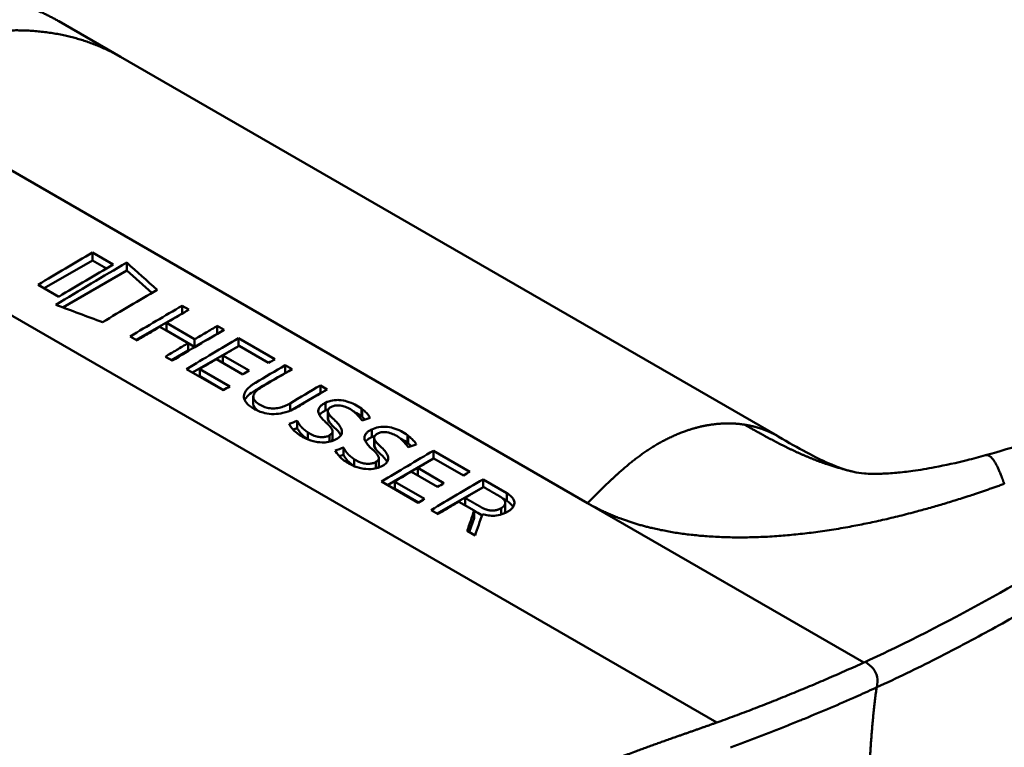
# Model space of a CAD drawing. Header units: millimetres. Extents: x 20 to 833, y 20 to 574.
# Tile 6 of 23: x 377 to 388, y 166 to 175. Entities that reach past the tile are written whole.
import ezdxf

# ---------------------------------------------------------------- set-up
doc = ezdxf.new("R2010")
doc.units = ezdxf.units.MM
doc.header["$LTSCALE"] = 2
doc.layers.add('Sichtbare Kanten(DIN)', color=7, linetype='Continuous', lineweight=50)
doc.layers.add('Sichtbare tangentiale Kanten(DIN)', color=7, linetype='Continuous', lineweight=50)

msp = doc.modelspace()

# ---------------------------------------------------------------- linework, layer by layer
at = {"layer": 'Sichtbare Kanten(DIN)'}
for p, q in [((377.853, 174.166), (377.146, 174.574)), ((377.853, 174.166), (385.371, 169.826)), ((377.533, 171.836), (377.533, 171.926)), ((377.77, 171.789), (377.533, 171.926)), ((376.979, 171.517), (377.533, 171.836)), ((377.533, 171.836), (377.694, 171.744)), ((377.925, 171.81), (377.925, 171.72)), ((377.193, 171.298), (377.925, 171.72)), ((377.925, 171.72), (378.213, 171.464)), ((376.911, 171.557), (377.148, 171.42)), ((378.559, 171.317), (378.637, 171.272)), ((378.559, 171.228), (378.559, 171.317)), ((378.034, 170.925), (378.559, 171.228)), ((378.559, 171.228), (378.56, 171.227)), ((378.628, 170.889), (378.305, 171.076)), ((378.379, 171.12), (378.702, 170.933)), ((378.379, 171.034), (378.379, 171.12)), ((378.961, 171.085), (379.039, 171.04)), ((378.961, 170.996), (378.961, 171.085)), ((378.043, 170.92), (377.965, 170.965)), ((378.379, 171.034), (378.702, 170.847)), ((378.702, 170.847), (378.961, 170.996)), ((378.961, 170.996), (378.962, 170.995)), ((379.204, 170.945), (379.62, 170.704)), ((379.204, 170.855), (379.204, 170.945)), ((378.628, 170.804), (378.628, 170.889)), ((378.679, 170.552), (379.204, 170.855)), ((378.702, 170.933), (378.702, 170.847)), ((379.204, 170.855), (379.205, 170.854)), ((379.548, 170.662), (379.21, 170.857)), ((378.445, 170.688), (378.367, 170.733)), ((378.436, 170.693), (378.628, 170.804)), ((379.024, 170.747), (379.324, 170.574)), ((379.024, 170.663), (379.024, 170.747)), ((379.252, 170.531), (378.951, 170.704)), ((379.739, 170.636), (379.817, 170.59)), ((379.739, 170.546), (379.739, 170.636)), ((379.03, 170.349), (378.61, 170.592)), ((378.76, 170.591), (379.103, 170.393)), ((378.76, 170.509), (378.76, 170.591)), ((378.76, 170.509), (379.033, 170.351)), ((379.739, 170.546), (379.74, 170.545)), ((380.141, 170.404), (380.219, 170.358)), ((380.141, 170.314), (380.141, 170.404)), ((379.373, 170.192), (379.373, 170.274)), ((379.801, 170.118), (380.141, 170.314)), ((380.141, 170.314), (380.142, 170.313)), ((380.201, 170.118), (380.201, 170.206)), ((380.391, 170.169), (380.386, 170.171)), ((380.117, 170.101), (380.117, 170.112)), ((380.227, 170.022), (380.227, 170.109)), ((380.227, 170.019), (380.227, 170.106)), ((380.229, 170.097), (380.23, 170.094)), ((379.876, 169.916), (379.876, 169.999)), ((380.229, 170.01), (380.23, 170.007)), ((379.828, 169.899), (379.876, 169.916)), ((379.999, 169.865), (379.999, 169.785)), ((380.246, 169.759), (380.246, 169.833)), ((380.28, 169.792), (380.28, 169.876)), ((380.388, 169.867), (380.388, 169.873)), ((380.73, 169.813), (380.73, 169.901)), ((380.92, 169.864), (380.915, 169.865)), ((380.646, 169.796), (380.646, 169.807)), ((380.756, 169.716), (380.756, 169.803)), ((380.756, 169.714), (380.756, 169.801)), ((380.758, 169.792), (380.759, 169.789)), ((380.758, 169.705), (380.759, 169.702)), ((380.357, 169.593), (380.405, 169.611)), ((380.405, 169.611), (380.405, 169.693)), ((381.435, 169.657), (381.851, 169.416)), ((381.435, 169.567), (381.435, 169.657)), ((387.752, 169.604), (387.752, 169.604)), ((380.528, 169.56), (380.528, 169.48)), ((380.775, 169.454), (380.775, 169.528)), ((380.809, 169.487), (380.809, 169.571)), ((380.91, 169.264), (381.435, 169.567)), ((380.917, 169.562), (380.917, 169.568)), ((381.435, 169.567), (381.436, 169.566)), ((381.779, 169.374), (381.441, 169.569)), ((381.483, 169.243), (381.182, 169.416)), ((381.255, 169.459), (381.555, 169.286)), ((381.255, 169.375), (381.255, 169.459)), ((381.261, 169.061), (380.841, 169.304)), ((380.991, 169.302), (381.334, 169.105)), ((380.991, 169.221), (380.991, 169.302)), ((382.002, 169.329), (382.274, 169.171)), ((382.002, 169.24), (382.002, 169.329)), ((380.991, 169.221), (381.264, 169.063)), ((381.477, 168.937), (382.002, 169.24)), ((382.002, 169.24), (382.004, 169.238)), ((382.274, 169.082), (382.274, 169.171)), ((381.901, 168.971), (381.724, 169.073)), ((381.797, 169.031), (381.797, 169.116)), ((382.23, 169.108), (382.274, 169.082)), ((382.256, 168.971), (382.256, 169.059)), ((381.487, 168.931), (381.408, 168.977)), ((381.901, 168.886), (381.901, 168.971)), ((381.844, 168.725), (381.901, 168.886)), ((381.911, 168.686), (381.821, 168.738))]:
    msp.add_line(p, q, dxfattribs=at)
for centre, major_axis, ratio, start_param, end_param in [((377.083, -1120.684), (554.209, -1483.773), 0.443507, 2.440272, 2.440676), ((382.146, -814.602), (-799.952, 901.449), 0.684397, 5.373793, 5.374324), ((379.584, 119.856), (-31.365, -54.325), 0.57735, 3.935428, 3.939618), ((379.523, 125.018), (-28.182, -48.813), 0.57735, 3.94134, 3.946129), ((380.888, 169.962), (-0.77, 0.155), 0.24688, 0.020526, 0.203517), ((380.343, 170.099), (0.116, -0.019), 0.578202, 3.326652, 3.453897), ((380.343, 170.012), (0.116, -0.02), 0.570814, 3.328308, 3.455548), ((381.417, 169.656), (-0.77, 0.155), 0.24688, 0.020526, 0.203517), ((380.872, 169.794), (0.116, -0.019), 0.578202, 3.326652, 3.453897), ((380.872, 169.706), (0.116, -0.02), 0.570814, 3.328308, 3.455548), ((381.815, 118.568), (-31.365, -54.326), 0.57735, 3.935427, 3.939618), ((381.754, 123.73), (-28.182, -48.813), 0.57735, 3.94134, 3.94613)]:
    msp.add_ellipse(centre, major_axis=major_axis, ratio=ratio, start_param=start_param, end_param=end_param, dxfattribs=at)
for points, degree, knots in [([(428.385, 183.903), (428.385, 183.902), (428.385, 183.902), (428.385, 183.901), (428.385, 183.901), (428.386, 183.9), (428.386, 183.899), (428.386, 183.898), (428.386, 183.897), (428.386, 183.895), (428.386, 183.894), (428.387, 183.892), (428.387, 183.891), (428.388, 183.887), (428.388, 183.885), (428.389, 183.878), (428.39, 183.874), (428.392, 183.86), (428.394, 183.851), (428.4, 183.816), (428.403, 183.792), (428.416, 183.697), (428.422, 183.63), (428.436, 183.363), (428.42, 183.17), (428.305, 182.61), (428.135, 182.252), (427.618, 181.541), (427.247, 181.19), (426.279, 180.451), (425.644, 180.078), (423.451, 178.799), (421.89, 177.891), (415.648, 174.256), (410.967, 171.53), (402.774, 166.76), (399.263, 164.715), (393.119, 161.137), (390.554, 159.566), (386.993, 157.613), (386.082, 157.168), (384.55, 156.667), (383.984, 156.513), (383.102, 156.442), (382.788, 156.45), (382.325, 156.529), (382.167, 156.569), (381.935, 156.65), (381.857, 156.681), (381.742, 156.734), (381.703, 156.753), (381.645, 156.783), (381.626, 156.794), (381.596, 156.81), (381.585, 156.816), (381.57, 156.825), (381.564, 156.828), (381.556, 156.832), (381.553, 156.834), (381.549, 156.837), (381.548, 156.837), (381.545, 156.839), (381.543, 156.84), (381.542, 156.841)], 3, [0, 0, 0, 0, 0.000812, 0.000812, 0.001159, 0.001159, 0.001709, 0.001709, 0.00226, 0.00226, 0.00297, 0.00297, 0.004051, 0.004051, 0.005946, 0.005946, 0.009784, 0.009784, 0.018899, 0.018899, 0.044942, 0.044942, 0.123041, 0.123041, 0.357876, 0.357876, 0.819393, 0.819393, 1.341428, 1.341428, 2.016287, 2.016287, 3.678544, 3.678544, 8.665313, 8.665313, 12.40539, 12.40539, 15.210451, 15.210451, 16.085372, 16.085372, 16.55485, 16.55485, 16.809473, 16.809473, 16.944798, 16.944798, 17.014076, 17.014076, 17.049094, 17.049094, 17.066817, 17.066817, 17.075861, 17.075861, 17.080537, 17.080537, 17.082986, 17.082986, 17.084274, 17.084274, 17.085621, 17.085621, 17.085621, 17.085621]), ([(377.146, 174.574), (376.98, 174.67), (376.455, 174.899), (375.831, 174.965), (375.156, 174.854), (374.602, 174.542), (374.15, 174.281)], 5, [0.4967795, 0.4967795, 0.4967795, 0.4967795, 0.4967795, 0.4967795, 0.6666667, 1, 1, 1, 1, 1, 1]), ([(387.752, 169.604), (388.074, 169.692), (388.38, 169.798), (389.099, 170.075), (389.5, 170.258), (390.743, 170.873), (391.505, 171.347), (392.311, 171.809)], 3, [0, 0, 0, 0, 0.257742, 0.257742, 0.636588, 0.636588, 1.488142, 1.488142, 1.488142, 1.488142]), ([(378.637, 171.272), (378.594, 171.247), (378.551, 171.221), (378.465, 171.171), (378.422, 171.145), (378.379, 171.12)], 3, [0.000001, 0.000001, 0.000001, 0.000001, 0.04565831, 0.04565831, 0.09131562, 0.09131562, 0.09131562, 0.09131562]), ([(378.305, 171.076), (378.261, 171.05), (378.218, 171.024), (378.13, 170.972), (378.087, 170.946), (378.043, 170.92)], 3, [0.000001, 0.000001, 0.000001, 0.000001, 0.04625702, 0.04625702, 0.09251305, 0.09251305, 0.09251305, 0.09251305]), ([(378.702, 170.933), (378.746, 170.959), (378.789, 170.984), (378.875, 171.035), (378.918, 171.06), (378.961, 171.085)], 3, [0.000001, 0.000001, 0.000001, 0.000001, 0.04565831, 0.04565831, 0.09131562, 0.09131562, 0.09131562, 0.09131562]), ([(378.367, 170.733), (378.41, 170.759), (378.454, 170.785), (378.541, 170.837), (378.585, 170.863), (378.628, 170.889)], 3, [0.000001, 0.000001, 0.000001, 0.000001, 0.04625703, 0.04625703, 0.09251305, 0.09251305, 0.09251305, 0.09251305]), ([(380.219, 170.358), (380.146, 170.316), (380.073, 170.273), (379.935, 170.191), (379.881, 170.156), (379.795, 170.114), (379.755, 170.099), (379.679, 170.082), (379.645, 170.077), (379.574, 170.076), (379.538, 170.08), (379.456, 170.099), (379.414, 170.117), (379.341, 170.159), (379.313, 170.181), (379.278, 170.224), (379.268, 170.244), (379.263, 170.286), (379.268, 170.306), (379.291, 170.35), (379.312, 170.372), (379.345, 170.4), (379.355, 170.407), (379.374, 170.42), (379.385, 170.427), (379.397, 170.434), (379.397, 170.434), (379.397, 170.434), (379.397, 170.434), (379.397, 170.434), (379.397, 170.434), (379.397, 170.434), (379.397, 170.434), (379.397, 170.434), (379.397, 170.434), (379.397, 170.434), (379.397, 170.434), (379.511, 170.502), (379.625, 170.569), (379.739, 170.636)], 3, [-0.45075, -0.45075, -0.45075, -0.45075, -0.4047015, -0.4047015, -0.3637002, -0.3637002, -0.3351325, -0.3351325, -0.3134273, -0.3134273, -0.2903431, -0.2903431, -0.258429, -0.258429, -0.2262672, -0.2262672, -0.1993438, -0.1993438, -0.174316, -0.174316, -0.1431449, -0.1431449, -0.1325452, -0.1325452, -0.1209692, -0.1209692, -0.120928, -0.120928, -0.1209181, -0.1209181, -0.12091, -0.12091, -0.1209034, -0.1209034, -0.1208994, -0.1208994, -0.1208978, -0.1208978, 0, 0, 0, 0]), ([(379.274, 170.235), (379.291, 170.273), (379.332, 170.312), (379.397, 170.349), (379.511, 170.415), (379.625, 170.481), (379.739, 170.546)], 3, [-0.4065034, -0.4065034, -0.4065034, -0.4065034, -0.4031426, -0.4031426, -0.4031426, 0, 0, 0, 0]), ([(379.817, 170.59), (379.722, 170.534), (379.626, 170.478), (379.492, 170.399), (379.453, 170.378), (379.404, 170.338), (379.39, 170.322), (379.374, 170.292), (379.372, 170.278), (379.376, 170.251), (379.383, 170.238), (379.412, 170.205), (379.432, 170.193), (379.469, 170.172), (379.492, 170.159), (379.554, 170.143), (379.577, 170.14), (379.624, 170.14), (379.646, 170.143), (379.69, 170.152), (379.711, 170.159), (379.753, 170.176), (379.774, 170.187), (379.794, 170.199)], 3, [-0.3304102, -0.3304102, -0.3304102, -0.3304102, -0.2321393, -0.2321393, -0.1928412, -0.1928412, -0.1710833, -0.1710833, -0.1532242, -0.1532242, -0.1361591, -0.1361591, -0.1059774, -0.1059774, -0.0735526, -0.0735526, -0.055473, -0.055473, -0.0381309, -0.0381309, -0.0205992, -0.0205992, 0, 0, 0, 0]), ([(380.117, 170.112), (380.117, 170.122), (380.119, 170.131), (380.123, 170.14), (380.126, 170.148), (380.131, 170.156), (380.138, 170.163), (380.145, 170.171), (380.154, 170.178), (380.164, 170.185), (380.168, 170.188), (380.173, 170.191), (380.179, 170.195), (380.185, 170.198), (380.192, 170.202), (380.201, 170.206)], 3, [-0.07852608, -0.07852608, -0.07852608, -0.07852608, -0.05697916, -0.05697916, -0.05697916, -0.03702873, -0.03702873, -0.03702873, -0.01574518, -0.01574518, -0.01574518, -0.00802459, -0.00802459, -0.00802459, 0, 0, 0, 0]), ([(380.201, 170.206), (380.224, 170.218), (380.251, 170.227), (380.311, 170.238), (380.337, 170.238), (380.39, 170.235), (380.421, 170.228), (380.477, 170.212), (380.507, 170.201), (380.563, 170.172), (380.587, 170.156), (380.61, 170.139)], 3, [-0.09334119, -0.09334119, -0.09334119, -0.09334119, -0.08431676, -0.08431676, -0.07460028, -0.07460028, -0.05554954, -0.05554954, -0.02777677, -0.02777677, 0, 0, 0, 0]), ([(380.386, 170.171), (380.375, 170.173), (380.363, 170.175), (380.351, 170.176), (380.339, 170.176), (380.327, 170.176), (380.316, 170.174), (380.31, 170.173), (380.304, 170.172), (380.297, 170.17), (380.29, 170.169), (380.284, 170.167), (380.277, 170.164), (380.265, 170.159), (380.255, 170.153), (380.247, 170.146), (380.24, 170.14), (380.235, 170.134), (380.231, 170.127), (380.228, 170.12), (380.226, 170.113), (380.227, 170.106)], 3, [-0.07300475, -0.07300475, -0.07300475, -0.07300475, -0.05739501, -0.05739501, -0.05739501, -0.04220063, -0.04220063, -0.04220063, -0.03500358, -0.03500358, -0.03500358, -0.02879327, -0.02879327, -0.02879327, -0.01791971, -0.01791971, -0.01791971, -0.00896268, -0.00896268, -0.00896268, 0, 0, 0, 0]), ([(380.618, 170.004), (380.596, 170.03), (380.578, 170.055), (380.553, 170.079), (380.546, 170.086), (380.539, 170.093), (380.53, 170.1), (380.512, 170.115), (380.492, 170.128), (380.469, 170.14), (380.453, 170.148), (380.433, 170.157), (380.412, 170.164), (380.405, 170.166), (380.398, 170.168), (380.391, 170.169)], 3, [-0.09796649, -0.09796649, -0.09796649, -0.09796649, -0.05888914, -0.05888914, -0.05888914, -0.04732505, -0.04732505, -0.04732505, -0.02297471, -0.02297471, -0.02297471, -0.00561142, -0.00561142, -0.00561142, 0, 0, 0, 0]), ([(380.2, 169.985), (380.181, 170.002), (380.169, 170.015), (380.156, 170.03), (380.143, 170.045), (380.133, 170.06), (380.126, 170.075)], 3, [0, 0, 0, 0, 0.02152227, 0.02152227, 0.02152227, 0.04305822, 0.04305822, 0.04305822, 0.04305822]), ([(380.13, 170.066), (380.14, 170.081), (380.157, 170.094), (380.186, 170.111), (380.193, 170.115), (380.201, 170.118)], 3, [-0.0480148, -0.0480148, -0.0480148, -0.0480148, -0.0114041, -0.0114041, 0, 0, 0, 0]), ([(380.23, 170.094), (380.244, 170.059), (380.291, 170.021), (380.342, 169.969), (380.357, 169.95), (380.38, 169.913), (380.388, 169.893), (380.388, 169.873)], 3, [-0.1025682, -0.1025682, -0.1025682, -0.1025682, -0.0510652, -0.0510652, -0.0251145, -0.0251145, 0, 0, 0, 0]), ([(380.618, 170.134), (380.633, 170.122), (380.646, 170.111), (380.658, 170.099), (380.67, 170.087), (380.681, 170.075), (380.691, 170.062), (380.697, 170.054), (380.701, 170.047), (380.707, 170.037), (380.708, 170.036), (380.708, 170.035), (380.709, 170.034)], 3, [0, 0, 0, 0, 0.01792038, 0.01792038, 0.01792038, 0.03569467, 0.03569467, 0.03569467, 0.04756393, 0.04756393, 0.04756393, 0.04890577, 0.04890577, 0.04890577, 0.04890577]), ([(380.388, 169.873), (380.389, 169.866), (380.388, 169.859), (380.383, 169.846), (380.38, 169.839), (380.365, 169.818), (380.35, 169.806), (380.318, 169.785), (380.297, 169.774), (380.248, 169.759), (380.222, 169.754), (380.149, 169.749), (380.11, 169.755), (380.049, 169.766), (380.01, 169.779), (379.929, 169.817), (379.887, 169.846), (379.831, 169.894), (379.803, 169.924), (379.782, 169.963)], 3, [-0.2081354, -0.2081354, -0.2081354, -0.2081354, -0.2044437, -0.2044437, -0.2008411, -0.2008411, -0.1926475, -0.1926475, -0.1811872, -0.1811872, -0.1699133, -0.1699133, -0.1512598, -0.1512598, -0.1099989, -0.1099989, -0.053236, -0.053236, 0, 0, 0, 0]), ([(380.23, 169.956), (380.225, 169.961), (380.22, 169.966), (380.215, 169.97), (380.215, 169.971), (380.212, 169.973), (380.21, 169.975), (380.207, 169.978), (380.202, 169.982), (380.2, 169.985)], 3, [-0.04240319, -0.04240319, -0.04240319, -0.04240319, -0.00638212, -0.00638212, -0.00638212, -0.00370989, -0.00370989, -0.00370989, 0, 0, 0, 0]), ([(380.23, 170.007), (380.241, 169.979), (380.274, 169.947), (380.329, 169.897), (380.359, 169.866), (380.376, 169.834)], 3, [-0.10516232, -0.10516232, -0.10516232, -0.10516232, -0.06465559, -0.06465559, -0.02079181, -0.02079181, -0.02079181, -0.02079181]), ([(380.73, 169.901), (380.753, 169.912), (380.78, 169.921), (380.84, 169.932), (380.866, 169.932), (380.919, 169.93), (380.95, 169.923), (381.006, 169.907), (381.036, 169.895), (381.092, 169.867), (381.117, 169.851), (381.139, 169.834)], 3, [-0.09334119, -0.09334119, -0.09334119, -0.09334119, -0.08431676, -0.08431676, -0.07460028, -0.07460028, -0.05554954, -0.05554954, -0.02777677, -0.02777677, 0, 0, 0, 0]), ([(379.876, 169.916), (379.897, 169.875), (379.924, 169.841), (379.973, 169.803), (379.983, 169.795), (379.995, 169.787)], 3, [-0.06283302, -0.06283302, -0.06283302, -0.06283302, -0.01486296, -0.01486296, -0.00153579, -0.00153579, -0.00153579, -0.00153579]), ([(379.999, 169.865), (380.015, 169.854), (380.033, 169.844), (380.053, 169.835), (380.077, 169.825), (380.097, 169.82), (380.11, 169.817), (380.13, 169.813), (380.149, 169.812), (380.169, 169.812), (380.183, 169.813), (380.196, 169.815), (380.209, 169.818), (380.223, 169.822), (380.235, 169.827), (380.246, 169.833)], 3, [-0.05551658, -0.05551658, -0.05551658, -0.05551658, -0.04682037, -0.04682037, -0.04682037, -0.03648838, -0.03648838, -0.03648838, -0.02160701, -0.02160701, -0.02160701, -0.01110414, -0.01110414, -0.01110414, 0, 0, 0, 0]), ([(380.246, 169.833), (380.258, 169.841), (380.268, 169.848), (380.273, 169.855), (380.276, 169.859), (380.278, 169.863), (380.279, 169.868), (380.28, 169.872), (380.28, 169.877), (380.28, 169.882)], 3, [-0.0224033, -0.0224033, -0.0224033, -0.0224033, -0.0115612, -0.0115612, -0.0115612, -0.00616678, -0.00616678, -0.00616678, 0, 0, 0, 0]), ([(380.646, 169.807), (380.646, 169.816), (380.648, 169.825), (380.652, 169.834), (380.655, 169.842), (380.66, 169.85), (380.667, 169.858), (380.674, 169.866), (380.683, 169.873), (380.693, 169.88), (380.697, 169.882), (380.702, 169.886), (380.708, 169.889), (380.714, 169.893), (380.722, 169.897), (380.73, 169.901)], 3, [-0.07852608, -0.07852608, -0.07852608, -0.07852608, -0.05697916, -0.05697916, -0.05697916, -0.03702873, -0.03702873, -0.03702873, -0.01574518, -0.01574518, -0.01574518, -0.00802459, -0.00802459, -0.00802459, 0, 0, 0, 0]), ([(380.915, 169.865), (380.904, 169.868), (380.892, 169.87), (380.88, 169.87), (380.868, 169.871), (380.856, 169.87), (380.845, 169.869), (380.839, 169.868), (380.833, 169.867), (380.826, 169.865), (380.819, 169.863), (380.813, 169.861), (380.806, 169.859), (380.794, 169.854), (380.784, 169.847), (380.776, 169.84), (380.769, 169.835), (380.764, 169.828), (380.76, 169.821), (380.757, 169.815), (380.755, 169.808), (380.756, 169.801)], 3, [-0.07300475, -0.07300475, -0.07300475, -0.07300475, -0.05739501, -0.05739501, -0.05739501, -0.04220063, -0.04220063, -0.04220063, -0.03500358, -0.03500358, -0.03500358, -0.02879327, -0.02879327, -0.02879327, -0.01791971, -0.01791971, -0.01791971, -0.00896268, -0.00896268, -0.00896268, 0, 0, 0, 0]), ([(381.147, 169.699), (381.125, 169.725), (381.107, 169.75), (381.082, 169.774), (381.075, 169.781), (381.068, 169.788), (381.059, 169.795), (381.041, 169.809), (381.021, 169.823), (380.998, 169.834), (380.982, 169.843), (380.962, 169.851), (380.941, 169.858), (380.934, 169.86), (380.927, 169.862), (380.92, 169.864)], 3, [-0.09796649, -0.09796649, -0.09796649, -0.09796649, -0.05888914, -0.05888914, -0.05888914, -0.04732505, -0.04732505, -0.04732505, -0.02297471, -0.02297471, -0.02297471, -0.00561142, -0.00561142, -0.00561142, 0, 0, 0, 0]), ([(381.147, 169.828), (381.162, 169.817), (381.175, 169.805), (381.187, 169.793), (381.199, 169.781), (381.21, 169.769), (381.22, 169.757), (381.226, 169.748), (381.23, 169.741), (381.236, 169.732), (381.237, 169.731), (381.237, 169.73), (381.238, 169.728)], 3, [0, 0, 0, 0, 0.01792038, 0.01792038, 0.01792038, 0.03569467, 0.03569467, 0.03569467, 0.04756393, 0.04756393, 0.04756393, 0.04890577, 0.04890577, 0.04890577, 0.04890577]), ([(385.38, 169.82), (385.501, 169.75), (385.609, 169.688), (385.8, 169.586), (385.882, 169.545), (386.061, 169.467), (386.142, 169.439), (386.229, 169.419)], 3, [0, 0, 0, 0, 0.1284427, 0.1284427, 0.2652531, 0.2652531, 0.4733811, 0.4733811, 0.4733811, 0.4733811]), ([(380.729, 169.679), (380.71, 169.697), (380.698, 169.709), (380.685, 169.724), (380.672, 169.739), (380.662, 169.754), (380.655, 169.769)], 3, [0, 0, 0, 0, 0.02152227, 0.02152227, 0.02152227, 0.04305822, 0.04305822, 0.04305822, 0.04305822]), ([(380.659, 169.761), (380.669, 169.776), (380.686, 169.788), (380.715, 169.805), (380.722, 169.809), (380.73, 169.813)], 3, [-0.04801483, -0.04801483, -0.04801483, -0.04801483, -0.0114041, -0.0114041, 0, 0, 0, 0]), ([(380.759, 169.789), (380.773, 169.753), (380.82, 169.715), (380.871, 169.663), (380.886, 169.645), (380.909, 169.607), (380.917, 169.588), (380.917, 169.568)], 3, [-0.1025682, -0.1025682, -0.1025682, -0.1025682, -0.0510652, -0.0510652, -0.0251145, -0.0251145, 0, 0, 0, 0]), ([(380.917, 169.568), (380.918, 169.561), (380.917, 169.554), (380.912, 169.54), (380.909, 169.534), (380.894, 169.513), (380.879, 169.501), (380.847, 169.48), (380.826, 169.469), (380.777, 169.453), (380.751, 169.449), (380.679, 169.444), (380.639, 169.45), (380.578, 169.46), (380.54, 169.473), (380.458, 169.512), (380.416, 169.54), (380.36, 169.588), (380.332, 169.618), (380.311, 169.658)], 3, [-0.2080242, -0.2080242, -0.2080242, -0.2080242, -0.2043356, -0.2043356, -0.200736, -0.200736, -0.1925499, -0.1925499, -0.1811009, -0.1811009, -0.1698384, -0.1698384, -0.1512031, -0.1512031, -0.109973, -0.109973, -0.0532411, -0.0532411, 0, 0, 0, 0]), ([(380.405, 169.611), (380.426, 169.569), (380.453, 169.535), (380.502, 169.497), (380.512, 169.489), (380.524, 169.481)], 3, [-0.06283302, -0.06283302, -0.06283302, -0.06283302, -0.01486296, -0.01486296, -0.00153567, -0.00153567, -0.00153567, -0.00153567]), ([(380.759, 169.651), (380.754, 169.655), (380.749, 169.66), (380.744, 169.665), (380.744, 169.665), (380.741, 169.668), (380.739, 169.67), (380.736, 169.673), (380.731, 169.677), (380.729, 169.679)], 3, [-0.04240319, -0.04240319, -0.04240319, -0.04240319, -0.00638212, -0.00638212, -0.00638212, -0.00370989, -0.00370989, -0.00370989, 0, 0, 0, 0]), ([(380.759, 169.702), (380.77, 169.674), (380.803, 169.642), (380.858, 169.592), (380.888, 169.56), (380.905, 169.528)], 3, [-0.10516232, -0.10516232, -0.10516232, -0.10516232, -0.06465559, -0.06465559, -0.02079179, -0.02079179, -0.02079179, -0.02079179]), ([(386.229, 169.419), (386.297, 169.402), (386.315, 169.4), (386.392, 169.394), (386.423, 169.392), (386.498, 169.391), (386.529, 169.392), (386.613, 169.395), (386.671, 169.398), (386.792, 169.409), (386.856, 169.417), (387.003, 169.437), (387.088, 169.451), (387.296, 169.491), (387.42, 169.518), (387.612, 169.566), (387.683, 169.584), (387.752, 169.604)], 3, [0, 0, 0, 0, 0.1743179, 0.1743179, 0.2462745, 0.2462745, 0.2848204, 0.2848204, 0.3367602, 0.3367602, 0.387016, 0.387016, 0.4510804, 0.4510804, 0.5461058, 0.5461058, 0.6016777, 0.6016777, 0.6016777, 0.6016777]), ([(380.528, 169.56), (380.544, 169.549), (380.562, 169.539), (380.582, 169.53), (380.606, 169.52), (380.626, 169.515), (380.64, 169.512), (380.659, 169.508), (380.678, 169.506), (380.698, 169.507), (380.712, 169.508), (380.725, 169.51), (380.738, 169.513), (380.752, 169.516), (380.764, 169.521), (380.775, 169.528)], 3, [-0.05551658, -0.05551658, -0.05551658, -0.05551658, -0.04682037, -0.04682037, -0.04682037, -0.03648838, -0.03648838, -0.03648838, -0.02160701, -0.02160701, -0.02160701, -0.01110414, -0.01110414, -0.01110414, 0, 0, 0, 0]), ([(380.775, 169.528), (380.787, 169.535), (380.797, 169.542), (380.802, 169.55), (380.805, 169.554), (380.807, 169.558), (380.808, 169.562), (380.809, 169.567), (380.809, 169.572), (380.809, 169.577)], 3, [-0.0224033, -0.0224033, -0.0224033, -0.0224033, -0.0115612, -0.0115612, -0.0115612, -0.00616678, -0.00616678, -0.00616678, 0, 0, 0, 0]), ([(382.008, 169.241), (381.973, 169.22), (381.938, 169.199), (381.867, 169.158), (381.832, 169.137), (381.797, 169.116)], 3, [0.000001, 0.000001, 0.000001, 0.000001, 0.037378, 0.037378, 0.07475501, 0.07475501, 0.07475501, 0.07475501]), ([(382.274, 169.171), (382.295, 169.159), (382.313, 169.144), (382.328, 169.129), (382.343, 169.114), (382.354, 169.097), (382.359, 169.079), (382.363, 169.064), (382.363, 169.049), (382.357, 169.033), (382.351, 169.016), (382.338, 168.999), (382.321, 168.984), (382.31, 168.975), (382.298, 168.967), (382.285, 168.959), (382.272, 168.951), (382.249, 168.939), (382.217, 168.929), (382.191, 168.92), (382.162, 168.915), (382.132, 168.913), (382.109, 168.912), (382.087, 168.912), (382.064, 168.915), (382.04, 168.918), (382.017, 168.923), (381.995, 168.93)], 3, [-0.2934318, -0.2934318, -0.2934318, -0.2934318, -0.2477742, -0.2477742, -0.2477742, -0.2014719, -0.2014719, -0.2014719, -0.1608248, -0.1608248, -0.1608248, -0.1140242, -0.1140242, -0.1140242, -0.0855551, -0.0855551, -0.0855551, -0.0582705, -0.0582705, -0.0582705, -0.0358098, -0.0358098, -0.0358098, -0.0185256, -0.0185256, -0.0185256, 0, 0, 0, 0]), ([(381.724, 169.073), (381.685, 169.049), (381.645, 169.026), (381.566, 168.978), (381.527, 168.955), (381.487, 168.931)], 3, [0.000001, 0.000001, 0.000001, 0.000001, 0.04193622, 0.04193622, 0.08387145, 0.08387145, 0.08387145, 0.08387145]), ([(381.821, 168.738), (381.834, 168.777), (381.848, 168.816), (381.874, 168.894), (381.888, 168.932), (381.901, 168.971)], 3, [0.000001, 0.000001, 0.000001, 0.000001, 0.0502922, 0.0502922, 0.1005834, 0.1005834, 0.1005834, 0.1005834]), ([(381.901, 168.97), (381.928, 168.954), (381.955, 168.939), (381.982, 168.923), (381.985, 168.922), (381.988, 168.92), (381.991, 168.918)], 3, [-11.861, -11.861, -11.861, -11.861, -1, -1, -1, -0.945933, -0.945933, -0.945933, -0.945933]), ([(381.995, 168.93), (381.981, 168.889), (381.967, 168.849), (381.939, 168.768), (381.925, 168.727), (381.911, 168.686)], 3, [0.000001, 0.000001, 0.000001, 0.000001, 0.0526333, 0.0526333, 0.1052656, 0.1052656, 0.1052656, 0.1052656])]:
    msp.add_open_spline(points, degree=degree, knots=knots, dxfattribs=at)
for points in [[(377.533, 171.926), (377.326, 171.804), (377.118, 171.681), (376.911, 171.557)], [(377.112, 171.328), (377.383, 171.492), (377.654, 171.652), (377.925, 171.81)], [(377.148, 171.42), (377.355, 171.544), (377.563, 171.667), (377.77, 171.789)], [(378.273, 171.499), (378.065, 171.377), (377.857, 171.254), (377.649, 171.129)], [(377.965, 170.965), (378.163, 171.084), (378.361, 171.201), (378.559, 171.317)], [(379.039, 171.04), (378.841, 170.924), (378.643, 170.807), (378.445, 170.688)], [(378.61, 170.592), (378.808, 170.711), (379.006, 170.829), (379.204, 170.945)], [(379.62, 170.704), (379.596, 170.69), (379.572, 170.676), (379.548, 170.662)], [(379.324, 170.574), (379.3, 170.559), (379.276, 170.545), (379.252, 170.531)], [(379.103, 170.393), (379.079, 170.378), (379.054, 170.364), (379.03, 170.349)], [(379.794, 170.199), (379.909, 170.268), (380.025, 170.336), (380.141, 170.404)], [(379.373, 170.192), (379.373, 170.164), (379.394, 170.137), (379.434, 170.111)], [(380.201, 170.118), (380.211, 170.123), (380.222, 170.128), (380.234, 170.132)], [(380.532, 170.098), (380.561, 170.084), (380.586, 170.068), (380.61, 170.05)], [(380.61, 170.139), (380.613, 170.137), (380.616, 170.136), (380.618, 170.134)], [(380.61, 170.05), (380.613, 170.048), (380.616, 170.046), (380.618, 170.044)], [(380.618, 170.044), (380.63, 170.035), (380.641, 170.025), (380.652, 170.015)], [(379.782, 169.963), (379.813, 169.975), (379.845, 169.987), (379.876, 169.999)], [(380.227, 170.022), (380.227, 170.021), (380.227, 170.02), (380.227, 170.019)], [(380.709, 170.034), (380.679, 170.024), (380.648, 170.014), (380.618, 170.004)], [(380.73, 169.813), (380.74, 169.818), (380.752, 169.822), (380.763, 169.826)], [(381.139, 169.834), (381.142, 169.832), (381.145, 169.83), (381.147, 169.828)], [(380.268, 169.765), (380.276, 169.773), (380.28, 169.781), (380.28, 169.792)], [(380.756, 169.716), (380.756, 169.715), (380.756, 169.715), (380.756, 169.714)], [(381.061, 169.793), (381.09, 169.779), (381.115, 169.762), (381.139, 169.745)], [(381.139, 169.745), (381.142, 169.743), (381.145, 169.741), (381.147, 169.739)], [(381.147, 169.739), (381.159, 169.729), (381.17, 169.72), (381.181, 169.71)], [(381.238, 169.728), (381.208, 169.719), (381.177, 169.709), (381.147, 169.699)], [(380.311, 169.658), (380.343, 169.67), (380.374, 169.681), (380.405, 169.693)], [(380.841, 169.304), (381.039, 169.423), (381.237, 169.541), (381.435, 169.657)], [(380.797, 169.46), (380.805, 169.467), (380.809, 169.476), (380.809, 169.487)], [(381.851, 169.416), (381.827, 169.402), (381.803, 169.388), (381.779, 169.374)], [(381.408, 168.977), (381.606, 169.096), (381.804, 169.213), (382.002, 169.329)], [(381.555, 169.286), (381.531, 169.271), (381.507, 169.257), (381.483, 169.243)], [(381.334, 169.105), (381.309, 169.09), (381.285, 169.076), (381.261, 169.061)], [(382.274, 169.082), (382.306, 169.062), (382.332, 169.039), (382.347, 169.014)], [(382.243, 168.938), (382.252, 168.948), (382.256, 168.959), (382.256, 168.971)]]:
    msp.add_open_spline(points, degree=3, dxfattribs=at)
for points, weights, knots in [([(379.876, 169.999), (379.887, 169.978), (379.898, 169.96), (379.911, 169.943), (379.918, 169.934), (379.926, 169.925), (379.934, 169.917), (379.943, 169.909), (379.952, 169.9), (379.962, 169.893), (379.971, 169.886), (379.98, 169.879), (379.989, 169.872), (379.992, 169.87), (379.995, 169.867), (379.999, 169.865)], [1, 1.00798600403, 1.00798600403, 1, 1.00194948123, 1.00194948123, 1, 1.00189100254, 1.00189100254, 1, 1, 1, 1, 1.0014735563, 1.0014735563, 1], [0, 0, 0, 0, 0.0243173, 0.0243173, 0.0243173, 0.03734117, 0.03734117, 0.03734117, 0.05061626, 0.05061626, 0.05061626, 0.06177294, 0.06177294, 0.06177294, 0.06549183, 0.06549183, 0.06549183, 0.06549183]), ([(380.28, 169.882), (380.278, 169.893), (380.271, 169.906), (380.261, 169.92), (380.257, 169.926), (380.252, 169.933), (380.246, 169.939), (380.241, 169.945), (380.236, 169.95), (380.23, 169.956)], [1, 1.00046344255, 1.00046344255, 1, 1.00160035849, 1.00160035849, 1, 1.00711602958, 1.00711602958, 1], [0, 0, 0, 0, 0.01715902, 0.01715902, 0.01715902, 0.0260799, 0.0260799, 0.0260799, 0.03435839, 0.03435839, 0.03435839, 0.03435839]), ([(380.405, 169.693), (380.416, 169.673), (380.427, 169.654), (380.44, 169.638), (380.447, 169.629), (380.455, 169.62), (380.463, 169.612), (380.472, 169.603), (380.481, 169.595), (380.491, 169.587), (380.5, 169.58), (380.509, 169.573), (380.518, 169.567), (380.521, 169.564), (380.524, 169.562), (380.528, 169.56)], [1, 1.00798600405, 1.00798600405, 1, 1.00194948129, 1.00194948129, 1, 1.00189100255, 1.00189100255, 1, 1, 1, 1, 1.00147355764, 1.00147355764, 1], [0, 0, 0, 0, 0.0243173, 0.0243173, 0.0243173, 0.03734117, 0.03734117, 0.03734117, 0.05061626, 0.05061626, 0.05061626, 0.06177294, 0.06177294, 0.06177294, 0.06549183, 0.06549183, 0.06549183, 0.06549183]), ([(380.809, 169.577), (380.807, 169.588), (380.8, 169.601), (380.79, 169.615), (380.786, 169.621), (380.781, 169.627), (380.775, 169.634), (380.77, 169.639), (380.765, 169.645), (380.759, 169.651)], [1, 1.00046344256, 1.00046344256, 1, 1.00160250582, 1.00160250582, 1, 1.00711176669, 1.00711176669, 1], [0, 0, 0, 0, 0.01715902, 0.01715902, 0.01715902, 0.02608415, 0.02608415, 0.02608415, 0.0343584, 0.0343584, 0.0343584, 0.0343584]), ([(382.21, 168.999), (382.227, 169.009), (382.24, 169.02), (382.247, 169.031), (382.251, 169.037), (382.254, 169.044), (382.255, 169.05), (382.257, 169.056), (382.257, 169.063), (382.255, 169.069), (382.251, 169.087), (382.237, 169.104), (382.215, 169.12), (382.208, 169.125), (382.201, 169.13), (382.193, 169.134), (382.131, 169.17), (382.07, 169.205), (382.008, 169.241)], [1, 0.995345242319, 0.995345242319, 1, 0.998494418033, 0.998494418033, 1, 0.998461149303, 0.998461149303, 1, 0.989918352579, 0.989918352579, 1, 0.999273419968, 0.999273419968, 1, 1, 1, 1], [0, 0, 0, 0, 0.0167499, 0.0167499, 0.0167499, 0.0259527, 0.0259527, 0.0259527, 0.0351684, 0.0351684, 0.0351684, 0.0591417, 0.0591417, 0.0591417, 0.0658829, 0.0658829, 0.0658829, 0.1311322, 0.1311322, 0.1311322, 0.1311322]), ([(381.797, 169.116), (381.859, 169.08), (381.92, 169.045), (381.982, 169.009), (381.989, 169.005), (381.997, 169.001), (382.005, 168.997), (382.014, 168.993), (382.023, 168.989), (382.031, 168.986), (382.041, 168.983), (382.051, 168.98), (382.06, 168.977), (382.071, 168.975), (382.081, 168.973), (382.091, 168.972), (382.102, 168.971), (382.113, 168.971), (382.124, 168.972), (382.135, 168.973), (382.146, 168.975), (382.156, 168.977), (382.175, 168.982), (382.193, 168.989), (382.21, 168.999)], [1, 1, 1, 1, 0.998958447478, 0.998958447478, 1, 0.999256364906, 0.999256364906, 1, 0.999414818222, 0.999414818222, 1, 0.999523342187, 0.999523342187, 1, 0.999602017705, 0.999602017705, 1, 0.999711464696, 0.999711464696, 1, 0.999376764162, 0.999376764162, 1], [0, 0, 0, 0, 0.0652493, 0.0652493, 0.0652493, 0.0738942, 0.0738942, 0.0738942, 0.0824226, 0.0824226, 0.0824226, 0.0910658, 0.0910658, 0.0910658, 0.0998564, 0.0998564, 0.0998564, 0.1088085, 0.1088085, 0.1088085, 0.1171951, 0.1171951, 0.1171951, 0.1309561, 0.1309561, 0.1309561, 0.1309561])]:
    msp.add_rational_spline(points, weights, degree=3, knots=knots, dxfattribs=at)
at = {"layer": 'Sichtbare tangentiale Kanten(DIN)'}
for p, q in [((383.198, 169.057), (374.857, 173.873)), ((373.443, 173.031), (384.677, 166.545)), ((379.794, 170.199), (379.794, 170.115)), ((380.229, 170.01), (380.229, 170.097)), ((380.23, 170.007), (380.23, 170.094)), ((380.61, 170.05), (380.61, 170.139)), ((380.618, 170.044), (380.618, 170.134)), ((381.139, 169.745), (381.139, 169.834)), ((381.147, 169.739), (381.147, 169.828)), ((380.758, 169.705), (380.758, 169.792)), ((380.759, 169.702), (380.759, 169.789)), ((383.198, 169.057), (386.36, 167.231)), ((382.21, 168.999), (382.21, 168.926)), ((386.509, 166.948), (386.507, 166.947))]:
    msp.add_line(p, q, dxfattribs=at)
for points, degree, knots in [([(420.246, 199.453), (420.249, 199.452), (420.251, 199.45), (420.253, 199.449), (420.338, 199.4), (420.421, 199.351), (420.504, 199.304), (420.587, 199.257), (420.669, 199.209), (420.752, 199.162), (420.834, 199.114), (420.917, 199.066), (421.001, 199.018), (421.086, 198.97), (421.171, 198.92), (421.258, 198.87), (421.302, 198.845), (421.346, 198.82), (421.391, 198.794), (421.435, 198.769), (421.48, 198.743), (421.525, 198.717), (421.616, 198.665), (421.708, 198.612), (421.801, 198.559), (421.893, 198.506), (421.986, 198.453), (422.078, 198.4), (422.17, 198.347), (422.262, 198.295), (422.352, 198.243), (422.442, 198.191), (422.531, 198.14), (422.618, 198.09), (422.705, 198.041), (422.791, 197.991), (422.876, 197.943), (422.961, 197.894), (423.044, 197.846), (423.128, 197.798), (423.212, 197.751), (423.295, 197.703), (423.378, 197.655), (423.462, 197.607), (423.546, 197.559), (423.63, 197.511), (423.714, 197.463), (423.799, 197.414), (423.884, 197.366), (423.969, 197.317), (424.055, 197.268), (424.141, 197.219), (424.227, 197.169), (424.313, 197.12), (424.399, 197.071), (425.416, 196.488), (426.388, 195.927), (427.127, 195.223), (427.642, 194.732), (428.023, 194.17), (428.155, 193.601), (428.31, 192.932), (428.131, 192.261), (427.662, 191.645), (427.225, 191.071), (426.552, 190.564), (425.808, 190.099), (425.197, 189.717), (424.547, 189.351), (423.908, 188.978), (421.062, 187.321), (418.204, 185.657), (415.353, 183.997), (410.591, 181.224), (405.824, 178.448), (401.061, 175.674), (398.679, 174.287), (396.297, 172.9), (393.915, 171.513), (392.724, 170.819), (391.533, 170.126), (390.342, 169.432), (389.592, 168.995), (388.845, 168.552), (388.089, 168.125), (387.644, 167.874), (387.196, 167.632), (386.72, 167.401), (386.609, 167.347), (386.498, 167.295), (386.38, 167.241)], 3, [0, 0, 0, 0, 0.002518, 0.002518, 0.002518, 0.094944, 0.094944, 0.094944, 0.18737, 0.18737, 0.18737, 0.279796, 0.279796, 0.279796, 0.372222, 0.372222, 0.372222, 0.418434, 0.418434, 0.418434, 0.464647, 0.464647, 0.464647, 0.557073, 0.557073, 0.557073, 0.649499, 0.649499, 0.649499, 0.741925, 0.741925, 0.741925, 0.834351, 0.834351, 0.834351, 0.926776, 0.926776, 0.926776, 1.019202, 1.019202, 1.019202, 1.111628, 1.111628, 1.111628, 1.204054, 1.204054, 1.204054, 1.29648, 1.29648, 1.29648, 1.388905, 1.388905, 1.388905, 1.481331, 1.481331, 1.481331, 2.571552, 2.571552, 2.571552, 3.331424, 3.331424, 3.331424, 4.2235, 4.2235, 4.2235, 5.055186, 5.055186, 5.055186, 5.737675, 5.737675, 5.737675, 8.775646, 8.775646, 8.775646, 13.850256, 13.850256, 13.850256, 16.38756, 16.38756, 16.38756, 17.656213, 17.656213, 17.656213, 18.455338, 18.455338, 18.455338, 18.924865, 18.924865, 18.924865, 19.034762, 19.034762, 19.034762, 19.034762]), ([(377.853, 174.166), (377.688, 174.261), (377.162, 174.491), (376.538, 174.556), (375.863, 174.445), (375.309, 174.134), (374.857, 173.873)], 5, [0.4967795, 0.4967795, 0.4967795, 0.4967795, 0.4967795, 0.4967795, 0.6666667, 1, 1, 1, 1, 1, 1]), ([(384.995, 169.955), (385.071, 169.912), (385.221, 169.828), (385.442, 169.707), (385.681, 169.592), (385.933, 169.499), (386.114, 169.447), (386.214, 169.422), (386.229, 169.419)], 5, [0, 0, 0, 0, 0, 0, 0.1666667, 0.3333333, 0.5, 0.5289934, 0.5289934, 0.5289934, 0.5289934, 0.5289934, 0.5289934]), ([(387.752, 169.604), (387.771, 169.609), (387.811, 169.603), (387.854, 169.557), (387.899, 169.462), (387.945, 169.34), (387.968, 169.278)], 5, [0.5016416, 0.5016416, 0.5016416, 0.5016416, 0.5016416, 0.5016416, 0.75, 1, 1, 1, 1, 1, 1]), ([(389.083, 168.33), (389.036, 168.303), (388.99, 168.276), (388.943, 168.249), (388.886, 168.216), (388.829, 168.183), (388.767, 168.146), (388.654, 168.081), (388.556, 168.024), (388.46, 167.97), (388.452, 167.965), (388.444, 167.96), (388.435, 167.955), (388.334, 167.897), (388.239, 167.844), (388.143, 167.789), (388.038, 167.731), (387.934, 167.673), (387.829, 167.615), (387.724, 167.558), (387.618, 167.501), (387.513, 167.445), (387.483, 167.429), (387.451, 167.412), (387.419, 167.396), (387.341, 167.355), (387.264, 167.315), (387.186, 167.276), (387.075, 167.219), (386.964, 167.164), (386.851, 167.109), (386.737, 167.054), (386.623, 167), (386.509, 166.948)], 3, [0, 0, 0, 0, 0.0493687, 0.0493687, 0.0493687, 0.1101418, 0.1101418, 0.1101418, 0.2201433, 0.2201433, 0.2201433, 0.2290985, 0.2290985, 0.2290985, 0.3299892, 0.3299892, 0.3299892, 0.4391613, 0.4391613, 0.4391613, 0.5480388, 0.5480388, 0.5480388, 0.5800984, 0.5800984, 0.5800984, 0.6576871, 0.6576871, 0.6576871, 0.7681813, 0.7681813, 0.7681813, 0.8792555, 0.8792555, 0.8792555, 0.8792555]), ([(386.36, 167.231), (386.3, 167.204), (386.228, 167.172), (386.098, 167.114), (386.032, 167.085), (385.899, 167.027), (385.832, 166.999), (385.698, 166.942), (385.63, 166.914), (385.493, 166.858), (385.425, 166.83), (385.287, 166.775), (385.218, 166.748), (385.078, 166.694), (385.008, 166.667), (384.866, 166.614), (384.795, 166.588), (384.708, 166.556), (384.692, 166.551), (384.677, 166.545)], 3, [0, 0, 0, 0, 0.0622178, 0.0622178, 0.1250937, 0.1250937, 0.1879696, 0.1879696, 0.2508455, 0.2508455, 0.3137214, 0.3137214, 0.3765973, 0.3765973, 0.4394731, 0.4394731, 0.502349, 0.502349, 0.5158954, 0.5158954, 0.5158954, 0.5158954]), ([(386.38, 167.241), (386.446, 167.193), (386.499, 167.138), (386.512, 167.068), (386.519, 167.03), (386.515, 166.991), (386.509, 166.948)], 3, [0, 0, 0, 0, 0.650419, 0.650419, 0.650419, 1, 1, 1, 1]), ([(386.507, 166.947), (386.501, 166.945), (386.496, 166.942), (386.49, 166.939), (386.417, 166.906), (386.34, 166.871), (386.268, 166.839), (386.082, 166.757), (385.881, 166.671), (385.681, 166.589), (385.663, 166.582), (385.646, 166.574), (385.628, 166.567), (385.576, 166.546), (385.525, 166.526), (385.473, 166.505), (385.264, 166.422), (385.051, 166.34), (384.833, 166.261)], 3, [0, 0, 0, 0, 0.0053162, 0.0053162, 0.0053162, 0.0755048, 0.0755048, 0.0755048, 0.2568405, 0.2568405, 0.2568405, 0.2725259, 0.2725259, 0.2725259, 0.3194664, 0.3194664, 0.3194664, 0.5075707, 0.5075707, 0.5075707, 0.5075707]), ([(384.677, 166.545), (384.676, 166.545), (384.527, 166.491), (384.223, 166.385), (383.762, 166.225), (383.144, 165.996), (382.348, 165.625), (381.6, 165.129), (380.987, 164.495), (380.618, 163.769), (380.507, 163.18), (380.477, 162.746), (380.467, 162.46), (380.462, 162.317), (380.462, 162.315)], 5, [0, 0, 0, 0, 0, 0, 0.000234, 0.217926, 0.435619, 0.653311, 0.871004, 1.088696, 1.306388, 1.524081, 1.741773, 1.743874, 1.743874, 1.743874, 1.743874, 1.743874, 1.743874])]:
    msp.add_open_spline(points, degree=degree, knots=knots, dxfattribs=at)
for points, degree in [([(383.198, 169.057), (383.293, 169.153), (383.485, 169.346), (383.775, 169.614), (384.15, 169.849), (384.506, 169.957), (384.757, 169.978), (384.917, 169.967), (384.995, 169.955)], 5), ([(384.995, 169.955), (385.077, 169.942), (385.156, 169.923), (385.234, 169.896), (385.308, 169.862), (385.38, 169.82)], 5), ([(387.968, 169.278), (387.723, 169.189), (387.26, 169.035), (386.633, 168.859), (385.884, 168.71), (385.047, 168.638), (384.296, 168.676), (383.788, 168.788), (383.464, 168.915), (383.285, 169.007), (383.198, 169.057)], 5), ([(386.38, 167.241), (386.373, 167.238), (386.367, 167.235), (386.36, 167.232)], 3), ([(386.356, 162.335), (386.356, 163.47), (386.366, 164.598), (386.387, 165.615), (386.428, 166.408), (386.507, 166.947)], 5)]:
    msp.add_open_spline(points, degree=degree, dxfattribs=at)

doc.saveas('drawing.dxf')
